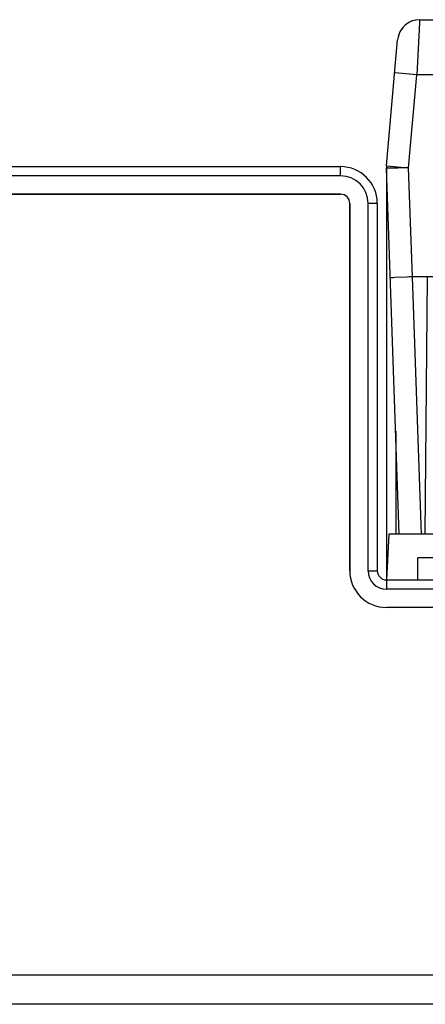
# Model space of a CAD drawing. Header units: millimetres. Extents: x 967 to 2466, y -778 to 1158.
# Tile 49 of 68: x 1817 to 1839, y 1096 to 1150. Entities that reach past the tile are written whole.
import ezdxf

# ---------------------------------------------------------------- set-up
doc = ezdxf.new("R2010")
doc.units = ezdxf.units.MM
doc.header["$LTSCALE"] = 30.734
doc.layers.get('0').update_dxf_attribs({"linetype": 'CONTINUOUS'})

msp = doc.modelspace()

# ---------------------------------------------------------------- linework, layer by layer
for p, q in [((1838.26, 1149.393), (1838.111, 1146.56)), ((1838.268, 1149.56), (1838.26, 1149.393)), ((1838.268, 1149.56), (1924.666, 1149.56)), ((1836.473, 1141.603), (1837.073, 1148.465)), ((1838.111, 1146.56), (1836.915, 1146.665)), ((1837.671, 1141.496), (1838.111, 1146.56)), ((1924.823, 1146.56), (1838.111, 1146.56)), ((1504.095, 1141.56), (1833.967, 1141.56)), ((1833.967, 1141.06), (1833.967, 1141.56)), ((1836.632, 1141.476), (1836.467, 1141.472)), ((1837.162, 1121.56), (1836.467, 1141.472)), ((1836.467, 1141.451), (1836.467, 1119.06)), ((1836.473, 1141.603), (1837.671, 1141.498)), ((1837.671, 1141.496), (1837.367, 1141.489)), ((1837.875, 1135.56), (1837.671, 1141.496)), ((1833.967, 1141.06), (1504.095, 1141.06)), ((1833.967, 1140.06), (1504.095, 1140.06)), ((1504.095, 1140.06), (1833.967, 1140.06)), ((1834.467, 1139.56), (1834.467, 1119.56)), ((1834.467, 1119.56), (1834.467, 1139.56)), ((1835.467, 1119.56), (1835.467, 1139.56)), ((1835.967, 1139.56), (1835.467, 1139.56)), ((1835.967, 1139.56), (1835.967, 1119.56)), ((1838.364, 1121.56), (1837.875, 1135.56)), ((1844.497, 1135.56), (1837.875, 1135.56)), ((1838.678, 1135.56), (1838.556, 1121.56)), ((1836.967, 1127.155), (1836.967, 1121.56)), ((1836.598, 1121.56), (1836.467, 1119.06)), ((1839.577, 1121.56), (1836.598, 1121.56)), ((1838.556, 1121.56), (1838.364, 1121.56)), ((1838.167, 1119.06), (1838.167, 1120.26)), ((1847.467, 1120.26), (1838.167, 1120.26)), ((1835.467, 1119.56), (1835.967, 1119.56)), ((1836.467, 1119.06), (1836.467, 1118.56)), ((1836.467, 1119.06), (1950.767, 1119.06)), ((1950.767, 1118.56), (1836.467, 1118.56)), ((1950.767, 1117.56), (1836.467, 1117.56)), ((1950.767, 1117.56), (1836.467, 1117.56)), ((1526.967, 1097.56), (1897.967, 1097.56)), ((1927.217, 1095.96), (1497.717, 1095.96))]:
    msp.add_line(p, q)
for points in [[(1837.367, 1141.489), (1837.078, 1141.481), (1836.947, 1141.479), (1836.827, 1141.478), (1836.632, 1141.476)], [(1836.922, 1135.518), (1836.836, 1135.513), (1836.767, 1135.508), (1836.716, 1135.504), (1836.686, 1135.5), (1836.676, 1135.497)], [(1837.875, 1135.56), (1837.718, 1135.555), (1837.563, 1135.55), (1836.922, 1135.518)]]:
    msp.add_lwpolyline(points)
for centre, radius, start, end in [((1838.268, 1148.36), 1.2, 89.9999, 175), ((1838.268, 1148.36), 1.2, 90.0004, 167.9164), ((1833.967, 1139.56), 2, 0, 90), ((1837.967, 1141.473), 1.5, 175, 180.0287), ((1833.967, 1139.56), 1.5, 0, 90), ((1833.967, 1139.56), 0.5, 0, 90), ((1833.967, 1139.56), 0.5, 0, 90), ((1836.467, 1119.56), 2, 180, 270), ((1836.467, 1119.56), 2, 180, 270), ((1836.467, 1119.56), 1, 180, 270), ((1836.467, 1119.56), 0.5, 180, 270), ((1836.467, 1119.56), 0.5, 180, 270)]:
    msp.add_arc(centre, radius, start, end)

doc.saveas('drawing.dxf')
